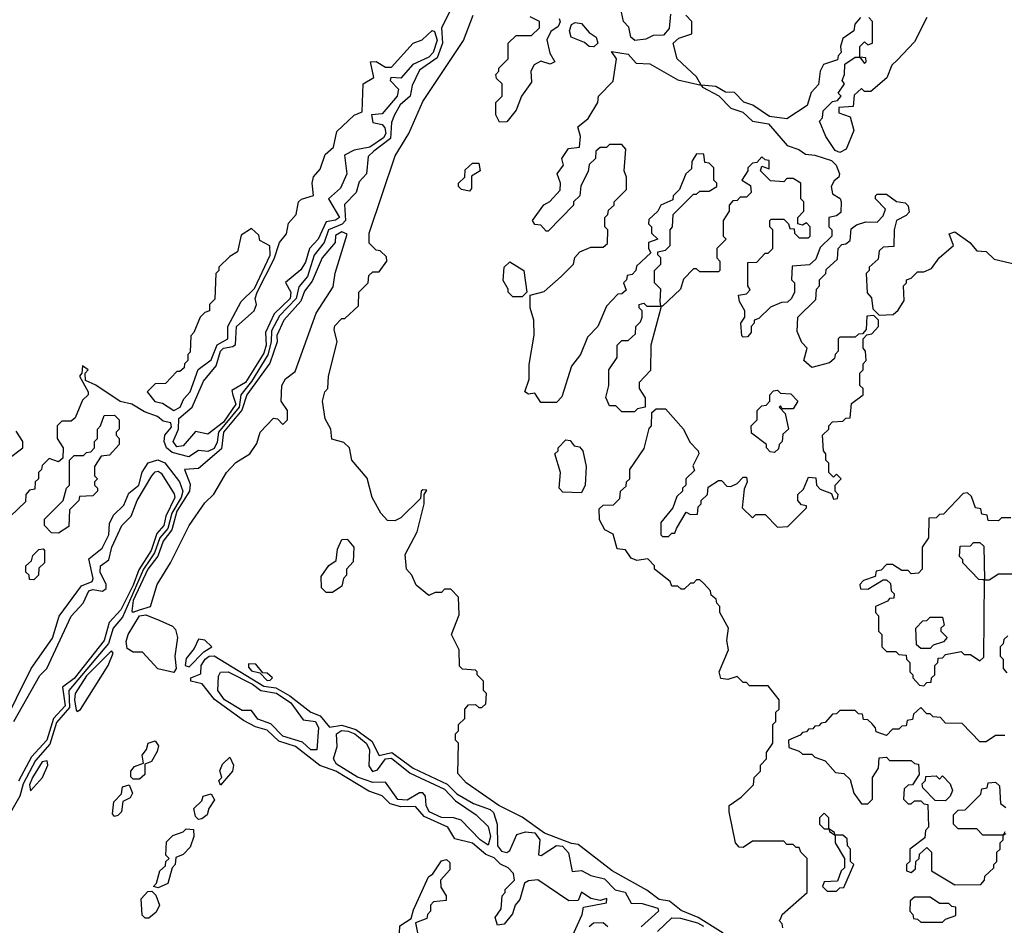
# Model space of a CAD drawing. Extents: x 2769579 to 2883812, y 684207 to 828660.
# Tile 186 of 256: x 2778500 to 2781664, y 756150 to 759061. Entities that reach past the tile are written whole.
import ezdxf

# ---------------------------------------------------------------- set-up
doc = ezdxf.new("R2010")
doc.units = 0

msp = doc.modelspace()

# ---------------------------------------------------------------- linework, layer by layer
at = {"layer": '0CON02XD'}
for points in [[(2780591.7, 759078.3), (2780587, 759033), (2780568.3, 759011.7), (2780535, 759010), (2780511.7, 758998.3), (2780476.4, 758993.6), (2780463.8, 759005), (2780457, 759037), (2780440, 759055), (2780427.5, 759115)], [(2779885, 759093.8), (2779855.8, 759035), (2779858.9, 758985), (2779841.3, 758938.7), (2779785, 758898.8), (2779760.6, 758849.4), (2779754.2, 758815), (2779722.2, 758787.8), (2779704, 758755), (2779695, 758730), (2779691.3, 758678.7), (2779638.3, 758638.3), (2779619.3, 758620.7), (2779614.5, 758565.5), (2779590.5, 758539.5), (2779581.4, 758505), (2779543.3, 758466.7), (2779546.7, 758415), (2779536.5, 758403.5), (2779492.5, 758385), (2779478.6, 758345), (2779446.4, 758303.6), (2779425, 758236), (2779397.4, 758202.6), (2779388.8, 758165), (2779335, 758108.6), (2779309.5, 758060.5), (2779307.9, 758025), (2779296.8, 757983.2), (2779245, 757897.8), (2779211.1, 757855), (2779204.7, 757815), (2779138.5, 757735), (2779135, 757702.5), (2779125, 757682.9), (2779105, 757672.9), (2779075, 757676.2), (2779044, 757656), (2778990, 757670), (2778972, 757685), (2778963.8, 757705), (2778966.2, 757725), (2778988.3, 757751.7), (2778985.5, 757765.5), (2778960.6, 757770.6), (2778942.5, 757785), (2778900.5, 757800.5), (2778860, 757825), (2778823.3, 757833.3), (2778745, 757886.2), (2778711.7, 757901.7), (2778710, 757925), (2778720, 757935), (2778701.7, 757948.3), (2778700, 757925), (2778692.5, 757915), (2778720, 757865), (2778720, 757855), (2778701.7, 757838.3), (2778678.3, 757781.7), (2778665, 757770), (2778635, 757770), (2778620, 757755), (2778620, 757715), (2778640, 757685), (2778638.3, 757651.7), (2778625, 757640), (2778595, 757650), (2778571.7, 757628.3), (2778570, 757615), (2778560, 757605), (2778560, 757585), (2778550, 757575), (2778548.3, 757551.7), (2778531.7, 757548.3), (2778520, 757535), (2778518.3, 757511.7), (2778470, 757465)], [(2780760, 756125), (2780680, 756175), (2780625, 756197.5), (2780588, 756228), (2780555, 756232.5), (2780515, 756263.3), (2780403.3, 756325), (2780295, 756410), (2780273, 756413), (2780186.4, 756446.4), (2780115, 756497.5), (2780040, 756535), (2779935, 756607.5), (2779908.3, 756638.3), (2779910, 756735), (2779900, 756745), (2779900, 756765), (2779910, 756775), (2779910, 756795), (2779930, 756815), (2779930, 756845), (2779941.7, 756858.3), (2779965, 756860), (2779975, 756850), (2779985, 756850), (2779998.3, 756861.7), (2780000, 756895), (2779990, 756905), (2779990, 756935), (2779970, 756955), (2779970, 756965), (2779965, 756970), (2779923, 756973), (2779913, 756983), (2779912.5, 757035), (2779887.5, 757085), (2779911.7, 757148.3), (2779910, 757205), (2779885, 757230), (2779865, 757230), (2779855, 757220), (2779835, 757220), (2779815, 757210), (2779773.6, 757243.6), (2779760, 757275), (2779742.5, 757295), (2779738.3, 757341.7), (2779777.5, 757415), (2779800, 757505), (2779800, 757535), (2779808.3, 757548.3), (2779795, 757550), (2779790, 757545), (2779788.3, 757521.7), (2779725, 757460), (2779705, 757450), (2779681.7, 757451.7), (2779660, 757475), (2779632.5, 757525), (2779617, 757587), (2779567.5, 757645), (2779560, 757685), (2779541.7, 757701.7), (2779503, 757713), (2779500, 757745), (2779481.7, 757778.3), (2779472.5, 757835), (2779480, 757865), (2779490, 757875), (2779492.5, 757915), (2779520, 758025), (2779510, 758065), (2779513, 758077), (2779535, 758100), (2779545, 758100), (2779588.3, 758141.7), (2779590, 758185), (2779620, 758215), (2779621.7, 758238.3), (2779635, 758250), (2779655, 758250), (2779680, 758285), (2779678.3, 758298.3), (2779658.3, 758318.3), (2779645, 758320), (2779623, 758343), (2779622.5, 758375), (2779706.1, 758623.9), (2779750, 758695), (2779795, 758797.5), (2779925.9, 758994.1), (2779956.7, 759075)], [(2780041.7, 758731.7), (2780030, 758755), (2780030, 758795), (2780050, 758815), (2780050, 758855), (2780031.7, 758871.7), (2780030, 758885), (2780040, 758895), (2780040, 758905), (2780070, 758935), (2780070, 758985), (2780095, 759010), (2780145, 759010), (2780170, 759035), (2780170, 759055), (2780140.7, 759070.7)], [(2780233.3, 759065), (2780236.2, 759053.8), (2780230.7, 759039.3), (2780206.7, 759023.3), (2780193.3, 758996.7), (2780203, 758953), (2780220, 758925), (2780205, 758917.5), (2780175, 758927.5), (2780153.6, 758916.4), (2780142.5, 758895), (2780145, 758860), (2780112.5, 758815), (2780095, 758770), (2780065, 758732.5), (2780041.7, 758731.7)], [(2780345, 758973.3), (2780330, 758975), (2780315, 758987.5), (2780272.5, 759005), (2780266.7, 759025), (2780273.3, 759045), (2780285, 759052), (2780305, 759049.2), (2780330, 759020), (2780352.5, 759005), (2780357.5, 758985), (2780345, 758973.3)], [(2781201.7, 759068.3), (2781183, 759047), (2781180, 759025), (2781145, 759000), (2781137.5, 758975), (2781140, 758955), (2781130, 758945), (2781128.3, 758931.7), (2781083.3, 758916.7), (2781072.5, 758895), (2781067, 758853), (2781043, 758827), (2781030, 758785), (2780965, 758742.5), (2780909.5, 758749.5), (2780855.9, 758785.9), (2780826.4, 758796.4), (2780797, 758827), (2780768.3, 758828.3), (2780736.4, 758846.4), (2780690, 758850), (2780675, 758877.5), (2780612.5, 758935), (2780600, 758985), (2780618.3, 759001.7), (2780660, 759015), (2780660, 759055), (2780640, 759075)], [(2781135, 758634.2), (2781120.5, 758640.5), (2781090, 758685), (2781070, 758735), (2781080, 758745), (2781081.7, 758768.3), (2781111.7, 758798.3), (2781128.3, 758801.7), (2781140, 758815), (2781130, 758825), (2781150, 758855), (2781142.5, 758865), (2781150, 758885), (2781151.7, 758918.3), (2781185, 758940), (2781200, 758940), (2781215, 758920), (2781220, 758925), (2781218.3, 758938.3), (2781200, 758940), (2781200, 758975), (2781215, 758990), (2781225, 758980), (2781240, 758985), (2781240, 759055), (2781228.3, 759068.3)], [(2781415, 759067.5), (2781375, 758990), (2781319.3, 758930.7), (2781302.5, 758915), (2781285.9, 758874.1), (2781235, 758830), (2781215, 758830), (2781205, 758840), (2781181.7, 758818.3), (2781178.3, 758781.7), (2781131.7, 758778.3), (2781131.7, 758761.7), (2781168.3, 758748.3), (2781180, 758705), (2781155.8, 758645), (2781135, 758634.2)], [(2779005, 757688), (2778992.9, 757705), (2779010, 757745), (2779010.9, 757779.1), (2779054.3, 757815.7), (2779090.7, 757899.3), (2779131.3, 757948.7), (2779145, 757995.8), (2779155, 758005.5), (2779185, 758010), (2779192.9, 758017.1), (2779197.1, 758075), (2779253.8, 758125), (2779261.2, 758145), (2779257.1, 758165), (2779263.1, 758185), (2779317.7, 758292.3), (2779334.4, 758345), (2779357.1, 758372.9), (2779363.4, 758406.6), (2779388.6, 758435), (2779396, 758475), (2779405.6, 758484.4), (2779443.8, 758496.2), (2779440, 758535), (2779444.2, 758555.8), (2779465, 758580), (2779481.9, 758628.1), (2779508.6, 758651.4), (2779518.8, 758701.2), (2779575, 758754), (2779600, 758765), (2779603.8, 758855), (2779638, 758875), (2779626.7, 758925), (2779645, 758927.1), (2779675, 758908), (2779695, 758908.8), (2779764.5, 758985.5), (2779793.6, 758996.4), (2779825, 759026.2), (2779832.7, 759022.7), (2779841.1, 758995), (2779828.2, 758955), (2779815, 758940.5), (2779763.5, 758916.5), (2779725, 758873.3), (2779692.5, 758875), (2779690, 758865), (2779717.3, 758837.3), (2779712.9, 758815), (2779665, 758758.8), (2779630, 758755), (2779635, 758730), (2779665, 758723.8), (2779673.3, 758713.3), (2779676.4, 758695), (2779668.9, 758681.1), (2779625, 758651.5), (2779575, 758641.2), (2779544.2, 758625.8), (2779551.2, 758565), (2779530.7, 758519.3), (2779492.5, 758485), (2779527.1, 758425), (2779515, 758416.2), (2779485, 758411.2), (2779458.9, 758355), (2779430.8, 758325), (2779418.6, 758281.4), (2779403.1, 758256.9), (2779353.8, 758216.2), (2779370.8, 758185), (2779368.9, 758165), (2779317.8, 758115), (2779289.6, 758055), (2779291.5, 758015), (2779285, 757988.6), (2779225.5, 757895), (2779181.2, 757868.8), (2779185, 757854), (2779194.6, 757825), (2779155, 757767.1), (2779105, 757728.8), (2779065, 757737.5), (2779025, 757691.2), (2779005, 757688)], [(2780225, 757830), (2780175, 757830), (2780155, 757860), (2780135, 757857.5), (2780123.3, 757865), (2780137.5, 757905), (2780137, 757953), (2780153, 758047), (2780152.5, 758095), (2780140, 758135), (2780140, 758175), (2780185, 758187.5), (2780240, 758235), (2780280, 758275), (2780283.3, 758296.7), (2780300, 758315), (2780335, 758330), (2780375, 758330), (2780388.3, 758341.7), (2780390, 758385), (2780380, 758395), (2780380, 758425), (2780390, 758435), (2780391.7, 758448.3), (2780410, 758465), (2780410, 758475), (2780450, 758515), (2780450, 758555), (2780442.5, 758575), (2780447.5, 758645), (2780435, 758660), (2780395, 758660), (2780385, 758650), (2780365, 758650), (2780351.7, 758638.3), (2780350, 758615), (2780330, 758595), (2780327, 758573), (2780303, 758527), (2780300, 758495), (2780280, 758475), (2780280, 758465), (2780198.3, 758381.7), (2780191.7, 758381.7), (2780175, 758400), (2780155, 758402.5), (2780147.5, 758415), (2780184.1, 758465.9), (2780203.3, 758476.7), (2780237, 758513), (2780237.5, 758535), (2780227.5, 758565), (2780247, 758593), (2780242.5, 758615), (2780263, 758647), (2780298.3, 758651.7), (2780302.5, 758685), (2780293, 758717), (2780326.4, 758743.6), (2780357.5, 758795), (2780360, 758815), (2780407, 758863), (2780417.5, 758935), (2780401.7, 758958.3), (2780455, 758950), (2780481.2, 758921.2), (2780525, 758919.2), (2780615, 758868), (2780690, 758850), (2780693.6, 758843.6), (2780746.7, 758816.7), (2780785, 758776.7), (2780824.1, 758764.1), (2780854.3, 758734.3), (2780906, 758726), (2780966.2, 758656.2), (2781003.9, 758643.9), (2781025, 758628.8), (2781055, 758626), (2781108.3, 758608.3), (2781123.7, 758593.7), (2781133.8, 758565), (2781132.5, 758555), (2781117, 758543), (2781107.5, 758525), (2781111.7, 758501.7), (2781136.4, 758486.4), (2781140, 758475), (2781138.3, 758441.7), (2781125, 758430), (2781100, 758425), (2781100, 758395), (2781110, 758385), (2781110, 758365), (2781071.7, 758328.3), (2781058.3, 758291.7), (2781037.5, 758272.5), (2780981.7, 758268.3), (2780980, 758225), (2780990, 758215), (2780990, 758185), (2780980, 758165), (2780967, 758153), (2780948.3, 758151.7), (2780913, 758137), (2780875, 758100), (2780860, 758095), (2780860, 758085), (2780850, 758075), (2780850, 758055), (2780838.3, 758041.7), (2780825, 758040), (2780820, 758045), (2780817.5, 758085), (2780830, 758105), (2780830, 758125), (2780812.5, 758155), (2780810, 758175), (2780835, 758180), (2780847.5, 758192.5), (2780840, 758205), (2780840, 758280), (2780868.3, 758281.7), (2780895, 758310), (2780905, 758310), (2780920, 758325), (2780920, 758385), (2780910, 758395), (2780910, 758415), (2780915, 758420), (2780955, 758420), (2780970, 758405), (2780975, 758390), (2780988.3, 758388.3), (2780990, 758375), (2781005, 758360), (2781035, 758360), (2781040, 758365), (2781040, 758395), (2781028.3, 758408.3), (2781015, 758400), (2781000, 758405), (2781000, 758425), (2781020, 758445), (2781020, 758475), (2781010, 758485), (2781010, 758535), (2780985, 758550), (2780965, 758550), (2780955, 758540), (2780913, 758543), (2780880, 758575), (2780885, 758590), (2780908.3, 758581.7), (2780908.3, 758608.3), (2780895, 758610), (2780885, 758620), (2780868.3, 758601.7), (2780855, 758600), (2780840, 758585), (2780840, 758575), (2780820, 758545), (2780848.3, 758528.3), (2780850, 758505), (2780835, 758490), (2780815, 758490), (2780805, 758480), (2780791.7, 758478.3), (2780780, 758465), (2780780, 758445), (2780760, 758415), (2780760, 758365), (2780770, 758355), (2780740, 758325), (2780740, 758295), (2780750, 758285), (2780750, 758255), (2780745, 758250), (2780685, 758250), (2780675, 758260), (2780665, 758260), (2780633, 758227), (2780623.3, 758195), (2780565, 758140), (2780560, 758140), (2780557.5, 758155), (2780560, 758195), (2780540, 758215), (2780540, 758255), (2780560, 758275), (2780560, 758295), (2780550, 758305), (2780550, 758315), (2780575, 758320), (2780590, 758335), (2780590, 758385), (2780597.5, 758395), (2780600, 758435), (2780665, 758500), (2780675, 758500), (2780685, 758510), (2780715, 758510), (2780740, 758525), (2780740, 758535), (2780730, 758545), (2780730, 758585), (2780715, 758600), (2780701.7, 758601.7), (2780698.3, 758628.3), (2780675, 758630), (2780660, 758605), (2780658.3, 758581.7), (2780640, 758565), (2780620, 758515), (2780600, 758495), (2780598.3, 758481.7), (2780560, 758465), (2780550, 758445), (2780521.7, 758418.3), (2780520, 758405), (2780530, 758395), (2780530, 758375), (2780550, 758355), (2780520, 758345), (2780520, 758325), (2780528.3, 758311.7), (2780481.7, 758268.3), (2780480, 758255), (2780468.3, 758241.7), (2780451.7, 758238.3), (2780450, 758225), (2780440, 758215), (2780448.3, 758191.7), (2780435, 758180), (2780421.7, 758178.3), (2780385, 758140), (2780357.5, 758075), (2780325, 758040), (2780302.5, 757985), (2780273, 757947), (2780241.7, 757848.3), (2780225, 757830)], [(2779945, 758510), (2779920, 758515), (2779910, 758525), (2779910, 758535), (2779930, 758555), (2779931.7, 758578.3), (2779955, 758600), (2779975, 758600), (2779980, 758575), (2779951.7, 758558.3), (2779951.7, 758518.3), (2779945, 758510)], [(2780951.7, 756141.7), (2780950, 756155), (2780940, 756165), (2780945, 756170), (2780950, 756185), (2781030, 756255), (2781030, 756365), (2781010, 756385), (2781005, 756400), (2780995, 756400), (2780985, 756410), (2780965, 756410), (2780955, 756420), (2780855, 756420), (2780825, 756400), (2780811.7, 756401.7), (2780800, 756415), (2780780, 756515), (2780780, 756535), (2780818.3, 756561.7), (2780858.3, 756601.7), (2780860, 756625), (2780880, 756645), (2780880, 756665), (2780900, 756685), (2780900, 756705), (2780920, 756735), (2780920, 756795), (2780930, 756805), (2780930, 756835), (2780940, 756845), (2780940, 756875), (2780905, 756920), (2780845, 756920), (2780835, 756930), (2780825, 756930), (2780805, 756950), (2780775, 756940), (2780753.3, 756943.3), (2780747.5, 756965), (2780777.5, 757035), (2780772.5, 757065), (2780777.5, 757105), (2780750, 757155), (2780750, 757175), (2780740, 757185), (2780738.3, 757198.3), (2780721.7, 757211.7), (2780720, 757225), (2780698.3, 757248.3), (2780685, 757260), (2780675, 757260), (2780665, 757250), (2780655, 757250), (2780635, 757230), (2780625, 757230), (2780615, 757240), (2780595, 757240), (2780590, 757255), (2780540, 757295), (2780540, 757305), (2780518.3, 757328.3), (2780483, 757323), (2780465, 757330), (2780447, 757357), (2780420, 757360), (2780407, 757407), (2780380.7, 757420.7), (2780363, 757453), (2780361.7, 757488.3), (2780375, 757500), (2780408.3, 757501.7), (2780428.3, 757521.7), (2780430, 757545), (2780448.3, 757561.7), (2780450, 757575), (2780460, 757585), (2780460, 757615), (2780507, 757683), (2780523, 757747), (2780530, 757755), (2780531.7, 757798.3), (2780545, 757810), (2780575, 757810), (2780632.5, 757745), (2780653, 757703), (2780680, 757675), (2780682.5, 757665), (2780663, 757627), (2780668.3, 757611.7), (2780640, 757585), (2780640, 757565), (2780630, 757555), (2780630, 757545), (2780611.7, 757528.3), (2780598.3, 757491.7), (2780560, 757445), (2780560, 757405), (2780565, 757400), (2780585, 757400), (2780595, 757410), (2780605, 757410), (2780610, 757425), (2780641.7, 757478.3), (2780655, 757470), (2780678.3, 757471.7), (2780680, 757495), (2780690, 757505), (2780690, 757515), (2780710, 757535), (2780711.7, 757558.3), (2780745, 757580), (2780755, 757580), (2780771.7, 757561.7), (2780785, 757560), (2780805, 757570), (2780825, 757590), (2780835, 757590), (2780837.5, 757575), (2780828.3, 757551.7), (2780821.7, 757491.7), (2780855, 757460), (2780865, 757470), (2780895, 757470), (2780935, 757430), (2780968.3, 757431.7), (2781028.3, 757491.7), (2781028.3, 757498.3), (2781011.7, 757501.7), (2781000, 757515), (2781000, 757535), (2781018.3, 757551.7), (2781035, 757590), (2781058.3, 757588.3), (2781060, 757565), (2781071.7, 757551.7), (2781108.3, 757538.3), (2781115, 757520), (2781128.3, 757521.7), (2781130, 757535), (2781120, 757545), (2781120, 757565), (2781140, 757585), (2781125, 757600), (2781115, 757590), (2781100, 757605), (2781100, 757635), (2781090, 757645), (2781090, 757665), (2781082.5, 757675), (2781080, 757725), (2781100, 757745), (2781100, 757755), (2781111.7, 757768.3), (2781145, 757770), (2781155, 757780), (2781168.3, 757781.7), (2781173, 757827), (2781210, 757855), (2781210, 757875), (2781200, 757885), (2781200, 757925), (2781210, 757935), (2781210, 757955), (2781220, 757965), (2781217.5, 757995), (2781210, 758005), (2781210, 758035), (2781221.7, 758048.3), (2781238.3, 758051.7), (2781260, 758075), (2781260, 758095), (2781245, 758110), (2781221.7, 758108.3), (2781220, 758065), (2781208.3, 758051.7), (2781195, 758050), (2781185, 758040), (2781135, 758040), (2781130, 758035), (2781130, 757995), (2781120, 757985), (2781118.3, 757971.7), (2781101.7, 757958.3), (2781045, 757942.5), (2781020, 757965), (2781030, 758005), (2781013, 758023), (2780998.3, 758058.3), (2781000, 758105), (2781058.3, 758161.7), (2781060, 758195), (2781070, 758205), (2781070, 758225), (2781090, 758245), (2781091.7, 758258.3), (2781128.3, 758291.7), (2781130, 758325), (2781141.7, 758338.3), (2781155, 758340), (2781168.3, 758351.7), (2781171.7, 758388.3), (2781188.3, 758401.7), (2781218.3, 758411.7), (2781255, 758410), (2781275, 758430), (2781281.7, 758451.7), (2781250, 758485), (2781250, 758495), (2781255, 758500), (2781285, 758500), (2781317, 758477), (2781345, 758472), (2781355, 758462.5), (2781357.7, 758442.3), (2781348.8, 758431.2), (2781317.5, 758415), (2781310, 758385), (2781308.3, 758331.7), (2781275, 758330), (2781261.7, 758318.3), (2781258.3, 758291.7), (2781230, 758265), (2781230, 758255), (2781220, 758245), (2781223, 758183), (2781237, 758167), (2781241.7, 758131.7), (2781261.7, 758111.7), (2781307, 758113), (2781323, 758127), (2781341.7, 758158.3), (2781340, 758205), (2781350, 758215), (2781350, 758225), (2781365, 758230), (2781385, 758250), (2781405, 758250), (2781429.3, 758260.7), (2781454.1, 758295.9), (2781500, 758335), (2781487, 758373), (2781505, 758378.6), (2781553.3, 758345), (2781575, 758317.5), (2781605, 758315.7), (2781631.2, 758291.2), (2781700, 758275)], [(2778995, 757804.4), (2779016, 757815), (2779027.7, 757842.3), (2779048, 757865), (2779073.3, 757936.7), (2779115, 757968), (2779134.4, 758015.6), (2779168.6, 758035), (2779168.8, 758075), (2779211.2, 758155), (2779255, 758197.1), (2779305, 758303.8), (2779303.6, 758333.6), (2779271.7, 758351.7), (2779268.3, 758368.3), (2779245, 758390), (2779211.7, 758368.3), (2779200, 758315), (2779175, 758300), (2779140, 758265), (2779140, 758255), (2779130, 758245), (2779127, 758163), (2779110, 758145), (2779110, 758125), (2779095, 758120), (2779080, 758105), (2779060, 758055), (2779050, 758045), (2779047.5, 757992.5), (2779040, 757985), (2779040, 757965), (2779030, 757955), (2779028.3, 757941.7), (2779015, 757930), (2779005, 757930), (2778968.3, 757891.7), (2778935, 757890), (2778910, 757865), (2778934.2, 757834.2), (2778958.6, 757828.6), (2778995, 757804.4)], [(2778865, 757156.2), (2778885, 757164.5), (2778920, 757175), (2778941.4, 757245), (2778984.2, 757315), (2779044.4, 757435), (2779095, 757508), (2779124.3, 757535.7), (2779164.2, 757605.8), (2779195, 757637.5), (2779240, 757665), (2779261.7, 757698.3), (2779272.5, 757735), (2779315, 757780), (2779328.3, 757778.3), (2779345, 757760), (2779360, 757775), (2779360, 757805), (2779340, 757835), (2779342.5, 757885), (2779353.6, 757906.4), (2779385, 757930), (2779452.3, 758117.7), (2779507.7, 758202.3), (2779513.9, 758246.1), (2779551.7, 758371.7), (2779535, 758378.8), (2779515, 758367.5), (2779513.8, 758345), (2779472, 758295), (2779439.3, 758220.7), (2779415, 758188.8), (2779403.8, 758156.2), (2779348.6, 758095), (2779325.8, 758045.8), (2779326.9, 758025), (2779303.6, 757956.4), (2779230, 757855), (2779213.8, 757806.2), (2779154.6, 757735), (2779148.3, 757681.7), (2779075, 757618.8), (2779030, 757615), (2779047.8, 757567.8), (2779045.5, 757545), (2779005, 757481.4), (2778988.9, 757421.1), (2778960.9, 757385), (2778943.6, 757336.4), (2778911.5, 757295), (2778865, 757194), (2778860, 757160), (2778865, 757156.2)], [(2780115, 758170), (2780085, 758170), (2780070, 758185), (2780070, 758195), (2780053, 758223), (2780056.7, 758265), (2780075, 758282.5), (2780120, 758255), (2780130, 758185), (2780115, 758170)], [(2780475, 757800), (2780435, 757800), (2780415, 757820), (2780395, 757820), (2780383.8, 757846.2), (2780392.5, 757885), (2780392.5, 757935), (2780420, 757975), (2780420, 758015), (2780435, 758030), (2780455, 758030), (2780478.3, 758051.7), (2780480, 758075), (2780495, 758090), (2780500, 758105), (2780500, 758125), (2780490, 758135), (2780490, 758145), (2780505, 758150), (2780515, 758140), (2780560, 758140), (2780560, 758135), (2780527.5, 758015), (2780527, 757933), (2780490, 757895), (2780490, 757875), (2780510, 757845), (2780510, 757815), (2780485, 757810), (2780475, 757800)], [(2780925, 757670), (2780911.7, 757671.7), (2780900, 757685), (2780900, 757695), (2780851.7, 757731.7), (2780850, 757755), (2780870, 757775), (2780870, 757805), (2780885, 757820), (2780898.3, 757821.7), (2780910, 757835), (2780910, 757855), (2780921.7, 757868.3), (2780935, 757870), (2780945, 757860), (2780978.3, 757858.3), (2781000, 757835), (2780985, 757810), (2780950, 757810), (2780945, 757820), (2780940, 757815), (2780960, 757795), (2780970, 757745), (2780951.7, 757728.3), (2780950, 757705), (2780940, 757695), (2780938.3, 757681.7), (2780925, 757670)], [(2778625, 757410), (2778601.7, 757411.7), (2778580, 757435), (2778580, 757455), (2778640, 757515), (2778650, 757555), (2778660, 757565), (2778660, 757645), (2778675, 757660), (2778705, 757660), (2778715, 757670), (2778728.3, 757671.7), (2778740, 757685), (2778740, 757705), (2778750, 757715), (2778750, 757745), (2778760, 757755), (2778771.7, 757788.3), (2778805, 757790), (2778820, 757775), (2778820, 757745), (2778810, 757735), (2778810, 757725), (2778820, 757715), (2778820, 757695), (2778788.3, 757661.7), (2778761.7, 757658.3), (2778740, 757625), (2778740, 757595), (2778750, 757585), (2778740, 757575), (2778740, 757565), (2778750, 757555), (2778750, 757545), (2778735, 757530), (2778691.7, 757528.3), (2778690, 757515), (2778660, 757485), (2778658.3, 757431.7), (2778625, 757410)], [(2778461.7, 757648.3), (2778510, 757685), (2778510, 757705), (2778488.3, 757738.3)], [(2780305, 757540), (2780245, 757542.5), (2780233.3, 757555), (2780237.5, 757605), (2780220, 757665), (2780230, 757675), (2780230, 757685), (2780255, 757710), (2780268.3, 757708.3), (2780281.7, 757691.7), (2780298.3, 757688.3), (2780310, 757675), (2780320, 757625), (2780317.5, 757565), (2780305, 757540)], [(2778442.5, 756785), (2778536.7, 756975), (2778605, 757072.5), (2778626.4, 757143.6), (2778698.3, 757241.7), (2778733.3, 757255), (2778736, 757265), (2778721.7, 757328.3), (2778765, 757362.5), (2778786.2, 757405), (2778788.3, 757441.7), (2778801.7, 757468.3), (2778835, 757500), (2778850.7, 757539.3), (2778882.5, 757565), (2778893, 757607), (2778913.3, 757636.7), (2778944, 757646), (2778966.7, 757636.7), (2779014, 757575), (2779024.4, 757545), (2779019.1, 757525), (2778989.1, 757475), (2778976.1, 757425), (2778950.8, 757395), (2778933.2, 757346.8), (2778917.7, 757325), (2778897.3, 757295), (2778830, 757140), (2778800.6, 757105), (2778785, 757055.8), (2778658.1, 756905), (2778659.6, 756850.4), (2778618.1, 756801.9), (2778597.2, 756732.8), (2778550.4, 756679.6), (2778511.2, 756605), (2778500, 756565), (2778440.1, 756459.9)], [(2778481.4, 756805), (2778565, 756953.3), (2778586.7, 756975), (2778665, 757143.8), (2778704, 757185), (2778722.5, 757225), (2778735, 757228.9), (2778765.7, 757224.3), (2778777.7, 757232.3), (2778778, 757245), (2778758.6, 757285), (2778759.2, 757305), (2778786.7, 757325), (2778795.6, 757365), (2778828.6, 757435), (2778858, 757465), (2778877.5, 757515), (2778924.3, 757595), (2778935, 757608), (2778945, 757610), (2778955, 757603.8), (2778996.6, 757536.6), (2778998.1, 757525), (2778970, 757465), (2778962.9, 757435), (2778940.6, 757409.4), (2778922.3, 757355), (2778882.7, 757292.7), (2778865, 757242.9), (2778825, 757164.2), (2778787, 757123), (2778771.5, 757065), (2778675, 756943.3), (2778637.5, 756915), (2778646.2, 756855), (2778608.8, 756815), (2778587.1, 756745), (2778538.1, 756691.9), (2778496.2, 756613.8)], [(2781685, 757460), (2781655, 757460), (2781645, 757450), (2781611.7, 757451.7), (2781608.3, 757468.3), (2781591.7, 757471.7), (2781588.3, 757488.3), (2781571.7, 757491.7), (2781558.3, 757528.3), (2781545, 757540), (2781531.7, 757538.3), (2781468.3, 757471.7), (2781455, 757470), (2781445, 757460), (2781421.7, 757458.3), (2781420, 757395), (2781400, 757365), (2781400, 757295), (2781388.3, 757281.7), (2781365, 757280), (2781355, 757290), (2781335, 757290), (2781305, 757310), (2781285, 757310), (2781268.3, 757291.7), (2781251.7, 757288.3), (2781248.3, 757271.7), (2781211.7, 757258.3), (2781200, 757245), (2781201.7, 757231.7), (2781225, 757230), (2781275, 757260), (2781285, 757260), (2781298.3, 757248.3), (2781300, 757225), (2781310, 757215), (2781308.3, 757201.7), (2781295, 757200), (2781288.3, 757191.7), (2781250, 757175), (2781250, 757155), (2781260, 757145), (2781260, 757095), (2781270, 757085), (2781270, 757045), (2781285, 757030), (2781315, 757030), (2781325, 757020), (2781348.3, 757018.3), (2781350, 757005), (2781360, 756995), (2781360, 756965), (2781370, 756955), (2781370, 756945), (2781391.7, 756921.7), (2781405, 756920)], [(2779505, 757220), (2779485, 757220), (2779470, 757235), (2779468.3, 757271.7), (2779493.6, 757306.4), (2779517, 757323), (2779520.7, 757359.3), (2779535, 757390), (2779551.7, 757391.7), (2779573.3, 757365), (2779571.7, 757318.3), (2779550, 757295), (2779550, 757275), (2779540, 757265), (2779535, 757240), (2779505, 757220)], [(2781600, 757260), (2781595, 757260), (2781581.7, 757261.7), (2781530, 757315), (2781530, 757325), (2781520, 757335), (2781521.7, 757368.3), (2781555, 757370), (2781565, 757380), (2781585, 757380), (2781598.3, 757368.3), (2781600, 757260)], [(2778545, 757260), (2778531.7, 757261.7), (2778530, 757275), (2778520, 757285), (2778520, 757305), (2778538.3, 757321.7), (2778541.7, 757338.3), (2778561.7, 757358.3), (2778575, 757360), (2778580, 757355), (2778580, 757315), (2778561.7, 757298.3), (2778560, 757275), (2778545, 757260)], [(2781405, 756920), (2781415, 756930), (2781428.3, 756931.7), (2781430, 756945), (2781440, 756955), (2781440, 756985), (2781450, 756995), (2781451.7, 757008.3), (2781465, 757010), (2781475, 757020), (2781525, 757030), (2781535, 757020), (2781555, 757020), (2781585, 757000), (2781598.3, 757011.7), (2781600, 757260), (2781615, 757260), (2781645, 757280), (2781715, 757280)], [(2778995, 756962.5), (2778943.9, 756973.9), (2778895, 757027.5), (2778865, 757028), (2778845, 757040), (2778842.2, 757062.2), (2778848.5, 757085), (2778884.7, 757145.3), (2778905, 757147.5), (2778950.2, 757130.2), (2778991.2, 757111.2), (2779000.7, 757100.7), (2779006.7, 757075), (2778998.6, 757015), (2779003.3, 756975), (2778995, 756962.5)], [(2781425, 757040), (2781395, 757040), (2781381.7, 757051.7), (2781380, 757105), (2781401.7, 757128.3), (2781415, 757130), (2781425, 757140), (2781465, 757140), (2781470, 757115), (2781460, 757105), (2781460, 757095), (2781480, 757075), (2781468.3, 757061.7), (2781435, 757050), (2781425, 757040)], [(2779045, 756981.2), (2779091.3, 757028.7), (2779117.5, 757045), (2779095, 757066.2), (2779075, 757070), (2779060.7, 757039.3), (2779035, 757007.5), (2779032, 756985), (2779045, 756981.2)], [(2781675, 757080), (2781661.7, 757068.3), (2781660, 757055), (2781650, 757045), (2781650, 757015), (2781660, 757005), (2781660, 756975), (2781671.7, 756961.7)], [(2778685, 756837.5), (2778695, 756843.8), (2778784, 756985), (2778800, 757025), (2778795, 757032.5), (2778715, 756951.9), (2778678.6, 756895), (2778675.7, 756875), (2778681.7, 756841.7), (2778685, 756837.5)], [(2780262.5, 756085), (2780307.5, 756185), (2780311.7, 756208.3), (2780385, 756222.5), (2780386.2, 756236.2), (2780365, 756230), (2780335, 756236.2), (2780305, 756256.7), (2780295, 756230), (2780265, 756228.8), (2780165, 756296.7), (2780135, 756293.3), (2780122.5, 756285), (2780107, 756233), (2780092.5, 756215), (2780083, 756187), (2780056.4, 756153.6), (2780035, 756150), (2780027.5, 756175), (2780047, 756203), (2780050, 756245), (2780060, 756255), (2780060, 756265), (2780090, 756295), (2780086.7, 756316.7), (2780070, 756335), (2780045, 756346.7), (2780025, 756366.7), (2779997.5, 756377.5), (2779955, 756414), (2779897.7, 756427.7), (2779875.6, 756465.6), (2779800, 756500), (2779772, 756532), (2779725, 756530.6), (2779690.6, 756540.6), (2779665, 756566.2), (2779621.4, 756581.4), (2779515.4, 756645.4), (2779463.9, 756663.9), (2779386.7, 756725), (2779332.2, 756742.2), (2779295, 756777.1), (2779257.5, 756787.5), (2779218.8, 756808.8), (2779125.6, 756875.6), (2779086.7, 756926.7), (2779050, 756935), (2779050, 756945), (2779081.7, 756958.3), (2779082.9, 756985), (2779095.6, 757005), (2779108.8, 757015), (2779125, 757016.5), (2779285, 756919.1), (2779323.1, 756913.1), (2779368.1, 756888.1), (2779435, 756835.6), (2779465, 756823.1), (2779495, 756787.1), (2779535, 756793.8), (2779579.9, 756779.9), (2779631.5, 756741.5), (2779655, 756696), (2779696, 756706), (2779764.7, 756654.7), (2779873.8, 756603.8), (2779905, 756572.9), (2779958.3, 756541.7), (2780012, 756522), (2780022.5, 756512.5), (2780034.4, 756475), (2780035.8, 756405), (2780048.6, 756388.6), (2780065, 756384.3), (2780075, 756390), (2780097.8, 756442.2), (2780125, 756450), (2780155, 756447.5), (2780170.8, 756425), (2780166.7, 756376.7), (2780176, 756374), (2780225, 756406.7), (2780244.2, 756404.2), (2780262.9, 756382.9), (2780275, 756323.3), (2780305, 756326), (2780335, 756310.6), (2780379.1, 756299.1), (2780413.9, 756263.9), (2780445, 756256.2), (2780465, 756221.2), (2780499.7, 756219.7), (2780550, 756205), (2780552.5, 756195), (2780496.7, 756145)], [(2779455, 756714), (2779435, 756714.4), (2779409.1, 756739.1), (2779345, 756758.5), (2779307.2, 756797.2), (2779265, 756813.1), (2779245, 756840), (2779215, 756840.6), (2779158.6, 756875), (2779136.7, 756905), (2779139.2, 756950.8), (2779145, 756963.3), (2779170, 756965), (2779248, 756925), (2779275, 756904.3), (2779325, 756896.2), (2779371.4, 756865), (2779410.8, 756810.8), (2779450, 756805), (2779460, 756785), (2779455, 756714)], [(2779295, 756936.7), (2779305, 756937.5), (2779312.5, 756945), (2779295, 756960), (2779281.7, 756961.7), (2779259.3, 756989.3), (2779235, 756990), (2779235, 756980), (2779245, 756967.5), (2779271.7, 756961.7), (2779295, 756936.7)], [(2781665, 756760), (2781635, 756760), (2781605, 756740), (2781585, 756740), (2781528.3, 756798.3), (2781475, 756800), (2781458.3, 756818.3), (2781435, 756820), (2781425, 756830), (2781415, 756830), (2781395, 756850), (2781371.7, 756828.3), (2781368.3, 756811.7), (2781351.7, 756808.3), (2781348.3, 756791.7), (2781335, 756790), (2781325, 756780), (2781305, 756780), (2781285, 756760), (2781251.7, 756771.7), (2781250, 756785), (2781238.3, 756798.3), (2781225, 756810), (2781211.7, 756811.7), (2781208.3, 756828.3), (2781195, 756830), (2781185, 756840), (2781135, 756840), (2781125, 756830), (2781111.7, 756828.3), (2781088.3, 756801.7), (2781075, 756800), (2781068.3, 756791.7), (2781055, 756790), (2781048.3, 756781.7), (2781035, 756780), (2781028.3, 756771.7), (2781015, 756770), (2781008.3, 756761.7), (2780970, 756745), (2780971.7, 756721.7), (2781005, 756710), (2781015, 756700), (2781045, 756700), (2781055, 756690), (2781088.3, 756678.3), (2781121.7, 756641.7), (2781148.3, 756638.3), (2781168.3, 756618.3), (2781180, 756575), (2781205, 756540), (2781225, 756540), (2781240, 756555), (2781240, 756625), (2781260, 756655), (2781261.7, 756688.3), (2781285, 756690), (2781295, 756680), (2781365, 756680), (2781375, 756670), (2781388.3, 756668.3), (2781390, 756635), (2781368.3, 756601.7), (2781355, 756600), (2781341.7, 756588.3), (2781340, 756555), (2781355, 756540), (2781365, 756540), (2781375, 756550), (2781395, 756550), (2781405, 756540), (2781418.3, 756538.3), (2781420, 756465), (2781410, 756455), (2781408.3, 756431.7), (2781360, 756395), (2781360, 756355), (2781350, 756345), (2781350, 756325), (2781365, 756320), (2781378.3, 756331.7), (2781380, 756355), (2781390, 756365), (2781391.7, 756378.3), (2781415, 756400), (2781430, 756385), (2781430, 756325), (2781505, 756280), (2781588.3, 756281.7), (2781600, 756295), (2781601.7, 756308.3), (2781630, 756335), (2781630, 756345), (2781640, 756355), (2781640, 756385), (2781650, 756395), (2781650, 756415), (2781660, 756425), (2781660, 756440), (2781670, 756445)], [(2780005, 756408), (2779980, 756425), (2779918.3, 756488.3), (2779895, 756495.8), (2779855, 756496.7), (2779816, 756515), (2779805.6, 756535), (2779804, 756565), (2779795.8, 756575.8), (2779785, 756575.8), (2779745, 756552.5), (2779715, 756554.4), (2779675, 756610), (2779635, 756608.8), (2779585, 756626.7), (2779518.3, 756668.3), (2779508.1, 756685), (2779520, 756725), (2779518, 756765), (2779533.8, 756776.2), (2779555, 756774.5), (2779576.9, 756765), (2779612.9, 756735), (2779624.3, 756715), (2779622.2, 756662.2), (2779633.9, 756643.9), (2779649.7, 756650.3), (2779675, 756685.5), (2779695, 756687.5), (2779755, 756638.9), (2779865, 756587.5), (2779899.8, 756549.8), (2779966.7, 756505), (2780005, 756467.5), (2780012.9, 756435), (2780005, 756408)], [(2778885, 756620), (2778865, 756620), (2778857.5, 756627.5), (2778856.7, 756645), (2778869.3, 756660.7), (2778898.3, 756671.7), (2778893.6, 756696.4), (2778907.5, 756715), (2778912.5, 756735), (2778935, 756742.5), (2778946.4, 756726.4), (2778941.7, 756708.3), (2778923, 756677), (2778901.7, 756668.3), (2778902.5, 756635), (2778885, 756620)], [(2778535, 756582.5), (2778573.8, 756625), (2778590, 756665), (2778588.8, 756678.8), (2778572, 756675), (2778541.4, 756625), (2778532, 756602), (2778535, 756582.5)], [(2779145, 756600), (2779140, 756615), (2779150, 756625), (2779143, 756647), (2779151.7, 756668.3), (2779175, 756690), (2779187.5, 756665), (2779183.8, 756645), (2779145, 756600)], [(2781475, 756550), (2781441.7, 756551.7), (2781401.7, 756591.7), (2781400, 756605), (2781410, 756615), (2781411.7, 756628.3), (2781445, 756630), (2781455, 756620), (2781465, 756630), (2781490, 756605), (2781497, 756583), (2781490, 756565), (2781475, 756550)], [(2778805, 756500), (2778798.3, 756508.3), (2778803, 756547), (2778827.5, 756572.5), (2778830, 756595), (2778851.7, 756601.7), (2778862.5, 756575), (2778855, 756560), (2778831.7, 756548.3), (2778827.5, 756515), (2778815, 756502.5), (2778805, 756500)], [(2781665, 756450), (2781660, 756440), (2781595, 756440), (2781575, 756460), (2781515, 756460), (2781500, 756475), (2781500, 756505), (2781515, 756520), (2781538.3, 756521.7), (2781588.3, 756571.7), (2781591.7, 756588.3), (2781608.3, 756591.7), (2781611.7, 756608.3), (2781635, 756610), (2781648.3, 756598.3), (2781651.7, 756541.7), (2781668.3, 756528.3)], [(2779075, 756490), (2779065, 756500), (2779060, 756525), (2779085, 756550), (2779090, 756565), (2779115, 756572.5), (2779126.4, 756553.6), (2779107.5, 756525), (2779102.5, 756505), (2779085, 756492.5), (2779075, 756490)], [(2781125, 756260), (2781135, 756270), (2781148.3, 756271.7), (2781180, 756345), (2781170, 756355), (2781170, 756395), (2781160, 756405), (2781158.3, 756428.3), (2781145, 756440), (2781120, 756440), (2781118.3, 756448.3), (2781100, 756460), (2781100, 756495), (2781085, 756510), (2781070, 756495), (2781070, 756475), (2781085, 756460), (2781100, 756460), (2781101.7, 756451.7), (2781120, 756440), (2781120, 756415), (2781150, 756365), (2781150, 756335), (2781140, 756325), (2781128.3, 756291.7), (2781085, 756290), (2781080, 756275), (2781095, 756260), (2781125, 756260)], [(2778945, 756270), (2778930, 756275), (2778940, 756285), (2778950, 756325), (2778968.3, 756341.7), (2778970, 756355), (2778980, 756365), (2778970, 756375), (2778971.7, 756418.3), (2778991.7, 756438.3), (2779025, 756450), (2779035, 756460), (2779058.3, 756458.3), (2779060, 756435), (2779048.3, 756401.7), (2779025, 756377.5), (2779001.7, 756368.3), (2779000, 756345), (2778990, 756335), (2778976.1, 756283.9), (2778945, 756270)], [(2779775, 756100), (2779740.7, 756100.7), (2779720, 756125), (2779721.2, 756148.8), (2779758.3, 756171.7), (2779765, 756200), (2779813.9, 756306.1), (2779827.5, 756315), (2779855, 756357.5), (2779871.7, 756361.7), (2779881.7, 756351.7), (2779881.7, 756328.3), (2779852.5, 756295), (2779853, 756273), (2779870, 756245), (2779870, 756230), (2779830, 756225), (2779820, 756215), (2779820, 756195), (2779810, 756185), (2779808.3, 756171.7), (2779771.7, 756158.3), (2779780, 756115), (2779775, 756100)], [(2778903, 756173), (2778893, 756183), (2778890, 756235), (2778911.7, 756258.3), (2778925, 756260), (2778937, 756247), (2778948.8, 756215), (2778938, 756192), (2778915, 756173.3), (2778903, 756173)], [(2781465, 756160), (2781475, 756170), (2781508.3, 756181.7), (2781508.3, 756208.3), (2781495, 756210), (2781485, 756220), (2781455, 756220), (2781425, 756240), (2781375, 756240), (2781361.7, 756228.3), (2781360, 756195), (2781370, 756185), (2781371.7, 756171.7), (2781385, 756170), (2781395, 756160), (2781465, 756160)], [(2780549.7, 756130.3), (2780595, 756173.8), (2780623, 756173), (2780677.5, 756157.5), (2780697, 756147)], [(2780390, 756145), (2780375, 756157.5), (2780343.6, 756156.4), (2780330, 756145)]]:
    msp.add_lwpolyline(points, dxfattribs=at)

doc.saveas('drawing.dxf')
